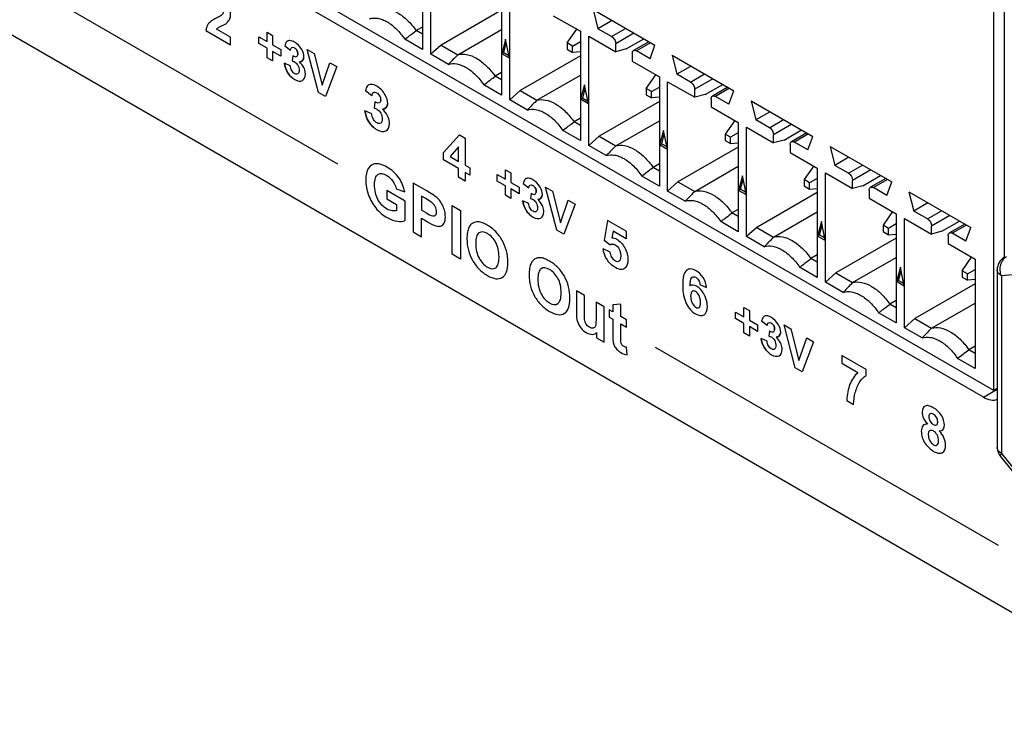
# Model space of a CAD drawing. Header units: inches. Extents: x 0 to 17, y 0 to 11.
# Tile 26 of 44: x 8.613 to 9.274, y 2.428 to 2.896. Entities that reach past the tile are written whole.
import ezdxf

# ---------------------------------------------------------------- set-up
doc = ezdxf.new("R2010")
doc.units = ezdxf.units.IN
doc.header["$LTSCALE"] = 0.935
doc.header["$MEASUREMENT"] = 0
doc.layers.get('0').update_dxf_attribs({"linetype": 'CONTINUOUS'})
doc.layers.add('03___PRT_ALL_CURVES', color=7, linetype='CONTINUOUS')

msp = doc.modelspace()

# ---------------------------------------------------------------- linework, layer by layer
at = {"color": 7, "linetype": 'Continuous'}
for p, q in [((9.26707, 2.64739), (8.61133, 3.02598)), ((9.26012, 2.64279), (8.61843, 3.01326)), ((9.26707, 2.64739), (9.26707, 3.01064)), ((9.27404, 2.9996), (9.27404, 2.73691)), ((8.88338, 2.94982), (8.88338, 2.8764)), ((8.88895, 2.87319), (8.88895, 2.94661)), ((8.53143, 2.93008), (9.40138, 2.42783)), ((8.93642, 2.9192), (8.93642, 2.84578)), ((8.94198, 2.84257), (8.94198, 2.91599)), ((8.99801, 2.90319), (9.00128, 2.89037)), ((8.99801, 2.90319), (9.03949, 2.87924)), ((8.93642, 2.90275), (8.89591, 2.87936)), ((8.97128, 2.89907), (8.98945, 2.88859)), ((8.88338, 2.89149), (8.87914, 2.88904)), ((8.90712, 2.87289), (8.93642, 2.88981)), ((8.98058, 2.88082), (8.98703, 2.88998)), ((9.01075, 2.89584), (9.00128, 2.89037)), ((9.0104, 2.88511), (9.00128, 2.89037)), ((9.0104, 2.88511), (9.01986, 2.89057)), ((8.88338, 2.8764), (8.87154, 2.88324)), ((8.87751, 2.88779), (8.87914, 2.88904)), ((8.88338, 2.88659), (8.87914, 2.88904)), ((8.9392, 2.8833), (8.93659, 2.87355)), ((8.94181, 2.87054), (8.9392, 2.8833)), ((8.98945, 2.88859), (8.98945, 2.81517)), ((8.99502, 2.81195), (8.99502, 2.88537)), ((8.99502, 2.88537), (9.01318, 2.87488)), ((9.02543, 2.88736), (9.01318, 2.88028)), ((9.02014, 2.87675), (9.03197, 2.88358)), ((8.89591, 2.87936), (8.88895, 2.87319)), ((8.89591, 2.87936), (8.90712, 2.87289)), ((8.93798, 2.87436), (8.93971, 2.88081)), ((8.98058, 2.88082), (8.98058, 2.87657)), ((8.98426, 2.87869), (8.98058, 2.88082)), ((8.98058, 2.87657), (8.98426, 2.87445)), ((8.98426, 2.87869), (8.98945, 2.88169)), ((8.98426, 2.87445), (8.98426, 2.87869)), ((9.01318, 2.87488), (9.01318, 2.88028)), ((9.02014, 2.87675), (9.01318, 2.87488)), ((9.03541, 2.88159), (9.02513, 2.87566)), ((9.03657, 2.88093), (9.0271, 2.87546)), ((9.03622, 2.8702), (9.03949, 2.87924)), ((8.90079, 2.86635), (8.88895, 2.87319)), ((8.90712, 2.87289), (8.90575, 2.87148)), ((8.93659, 2.87355), (8.93798, 2.87436)), ((8.94181, 2.87054), (8.93659, 2.87355)), ((8.93798, 2.87436), (8.94144, 2.87236)), ((8.98945, 2.87213), (8.94894, 2.84874)), ((8.98945, 2.87491), (8.98426, 2.87445)), ((9.02432, 2.87386), (9.02432, 2.86845)), ((9.03622, 2.8702), (9.0271, 2.87546)), ((9.05104, 2.87257), (9.05431, 2.85975)), ((9.05104, 2.87257), (9.09252, 2.84862)), ((9.02432, 2.86845), (9.04248, 2.85797)), ((9.06378, 2.86522), (9.05431, 2.85975)), ((8.93054, 2.85718), (8.93217, 2.85843)), ((8.93642, 2.86088), (8.93217, 2.85843)), ((8.93642, 2.85597), (8.93217, 2.85843)), ((8.96015, 2.84227), (8.98945, 2.85919)), ((9.03362, 2.8502), (9.04006, 2.85937)), ((9.04248, 2.85797), (9.04248, 2.78455)), ((9.06343, 2.85449), (9.05431, 2.85975)), ((9.06343, 2.85449), (9.0729, 2.85995)), ((9.07846, 2.85674), (9.06622, 2.84967)), ((8.93642, 2.84578), (8.92457, 2.85262)), ((8.99223, 2.85268), (8.98962, 2.84294)), ((8.99101, 2.84374), (8.99274, 2.85019)), ((8.99484, 2.83992), (8.99223, 2.85268)), ((9.03362, 2.8502), (9.03362, 2.84595)), ((9.03729, 2.84808), (9.03362, 2.8502)), ((9.03729, 2.84808), (9.04248, 2.85107)), ((9.04805, 2.78133), (9.04805, 2.85475)), ((9.04805, 2.85475), (9.06622, 2.84427)), ((9.07317, 2.84613), (9.08501, 2.85296)), ((9.08845, 2.85098), (9.07817, 2.84504)), ((9.0896, 2.85031), (9.08013, 2.84484)), ((8.94894, 2.84874), (8.94198, 2.84257)), ((8.94894, 2.84874), (8.96015, 2.84227)), ((8.98962, 2.84294), (8.99101, 2.84374)), ((8.99101, 2.84374), (8.99447, 2.84174)), ((9.03362, 2.84595), (9.03729, 2.84383)), ((9.03729, 2.84383), (9.03729, 2.84808)), ((9.04248, 2.84429), (9.03729, 2.84383)), ((9.06622, 2.84427), (9.06622, 2.84967)), ((9.07317, 2.84613), (9.06622, 2.84427)), ((9.08925, 2.83958), (9.08013, 2.84484)), ((9.08925, 2.83958), (9.09252, 2.84862)), ((8.95383, 2.83573), (8.94198, 2.84257)), ((8.96015, 2.84227), (8.95879, 2.84087)), ((8.99484, 2.83992), (8.98962, 2.84294)), ((9.04248, 2.84151), (9.00198, 2.81812)), ((9.07735, 2.84324), (9.07735, 2.83784)), ((9.07735, 2.83784), (9.09552, 2.82735)), ((9.10408, 2.84195), (9.10735, 2.82913)), ((9.10408, 2.84195), (9.14556, 2.818)), ((9.11681, 2.8346), (9.10735, 2.82913)), ((8.98357, 2.82656), (8.9852, 2.82781)), ((8.98945, 2.83026), (8.9852, 2.82781)), ((8.98945, 2.82536), (8.9852, 2.82781)), ((9.01318, 2.81165), (9.04248, 2.82857)), ((9.09309, 2.82875), (9.08665, 2.81958)), ((9.09552, 2.82735), (9.09552, 2.75393)), ((9.10108, 2.75071), (9.10108, 2.82413)), ((9.10108, 2.82413), (9.11925, 2.81365)), ((9.11646, 2.82387), (9.10735, 2.82913)), ((9.11646, 2.82387), (9.12593, 2.82933)), ((9.1315, 2.82612), (9.11925, 2.81905)), ((8.98945, 2.81517), (8.97761, 2.822)), ((9.00198, 2.81812), (8.99502, 2.81195)), ((9.00198, 2.81812), (9.01318, 2.81165)), ((9.04527, 2.82206), (9.04266, 2.81232)), ((9.04405, 2.81312), (9.04578, 2.81957)), ((9.04788, 2.8093), (9.04527, 2.82206)), ((9.08665, 2.81958), (9.08665, 2.81533)), ((9.09032, 2.81746), (9.08665, 2.81958)), ((9.09552, 2.82045), (9.09032, 2.81746)), ((9.09032, 2.81321), (9.09032, 2.81746)), ((9.11925, 2.81365), (9.11925, 2.81905)), ((9.12621, 2.81551), (9.13804, 2.82234)), ((9.14148, 2.82036), (9.1312, 2.81442)), ((9.14263, 2.81969), (9.13317, 2.81423)), ((9.14228, 2.80896), (9.14556, 2.818)), ((9.00686, 2.80511), (8.99502, 2.81195)), ((9.01318, 2.81165), (9.01182, 2.81025)), ((9.04266, 2.81232), (9.04405, 2.81312)), ((9.04788, 2.8093), (9.04266, 2.81232)), ((9.04405, 2.81312), (9.0475, 2.81113)), ((9.09552, 2.81089), (9.05501, 2.7875)), ((9.08665, 2.81533), (9.09032, 2.81321)), ((9.09032, 2.81321), (9.09552, 2.81368)), ((9.12621, 2.81551), (9.11925, 2.81365)), ((9.13038, 2.81262), (9.13038, 2.80722)), ((9.14228, 2.80896), (9.13317, 2.81423)), ((9.15711, 2.81133), (9.16038, 2.79852)), ((9.15711, 2.81133), (9.19859, 2.78739)), ((9.13038, 2.80722), (9.14855, 2.79673)), ((9.16985, 2.80398), (9.16038, 2.79852)), ((9.04248, 2.79964), (9.03824, 2.79719)), ((9.06622, 2.78104), (9.09552, 2.79795)), ((9.14613, 2.79813), (9.13968, 2.78896)), ((9.1695, 2.79325), (9.16038, 2.79852)), ((9.1695, 2.79325), (9.17896, 2.79872)), ((9.04248, 2.78455), (9.03064, 2.79139)), ((9.03661, 2.79594), (9.03824, 2.79719)), ((9.04248, 2.79474), (9.03824, 2.79719)), ((9.0983, 2.79144), (9.09569, 2.7817)), ((9.10091, 2.77868), (9.0983, 2.79144)), ((9.14855, 2.79673), (9.14855, 2.72331)), ((9.15412, 2.7201), (9.15412, 2.79352)), ((9.15412, 2.79352), (9.17228, 2.78303)), ((9.18453, 2.7955), (9.17228, 2.78843)), ((9.17924, 2.78489), (9.19107, 2.79172)), ((9.05501, 2.7875), (9.04805, 2.78133)), ((9.05501, 2.7875), (9.06622, 2.78104)), ((9.09708, 2.7825), (9.09881, 2.78895)), ((9.13968, 2.78896), (9.13968, 2.78472)), ((9.14336, 2.78684), (9.13968, 2.78896)), ((9.13968, 2.78472), (9.14336, 2.78259)), ((9.14855, 2.78984), (9.14336, 2.78684)), ((9.14336, 2.78259), (9.14336, 2.78684)), ((9.17228, 2.78303), (9.17228, 2.78843)), ((9.17924, 2.78489), (9.17228, 2.78303)), ((9.19451, 2.78974), (9.18423, 2.7838)), ((9.19567, 2.78907), (9.1862, 2.78361)), ((9.19532, 2.77834), (9.19859, 2.78739)), ((9.05989, 2.7745), (9.04805, 2.78133)), ((9.06622, 2.78104), (9.06485, 2.77963)), ((9.09569, 2.7817), (9.09708, 2.7825)), ((9.10091, 2.77868), (9.09569, 2.7817)), ((9.09708, 2.7825), (9.10054, 2.78051)), ((9.14855, 2.78027), (9.10804, 2.75689)), ((9.14336, 2.78259), (9.14855, 2.78306)), ((9.18342, 2.782), (9.18342, 2.7766)), ((9.19532, 2.77834), (9.1862, 2.78361)), ((9.21014, 2.78072), (9.21341, 2.7679)), ((9.21014, 2.78072), (9.25162, 2.75677)), ((9.18342, 2.7766), (9.20158, 2.76611)), ((9.22288, 2.77336), (9.21341, 2.7679)), ((9.08964, 2.76532), (9.09127, 2.76657)), ((9.09552, 2.76902), (9.09127, 2.76657)), ((9.09552, 2.76412), (9.09127, 2.76657)), ((9.11925, 2.75042), (9.14855, 2.76733)), ((9.19916, 2.76751), (9.19271, 2.75834)), ((9.20158, 2.76611), (9.20158, 2.69269)), ((9.22253, 2.76263), (9.21341, 2.7679)), ((9.22253, 2.76263), (9.232, 2.7681)), ((9.23756, 2.76488), (9.22531, 2.75781)), ((9.09552, 2.75393), (9.08367, 2.76077)), ((9.15133, 2.76082), (9.14872, 2.75108)), ((9.15011, 2.75188), (9.15184, 2.75833)), ((9.15394, 2.74807), (9.15133, 2.76082)), ((9.19271, 2.75834), (9.19271, 2.7541)), ((9.19639, 2.75622), (9.19271, 2.75834)), ((9.20158, 2.75922), (9.19639, 2.75622)), ((9.20715, 2.68948), (9.20715, 2.7629)), ((9.20715, 2.7629), (9.22531, 2.75241)), ((9.22531, 2.75241), (9.22531, 2.75781)), ((9.23227, 2.75428), (9.24411, 2.76111)), ((9.24755, 2.75912), (9.23727, 2.75318)), ((9.2487, 2.75845), (9.23923, 2.75299)), ((9.10804, 2.75689), (9.10108, 2.75071)), ((9.10804, 2.75689), (9.11925, 2.75042)), ((9.14872, 2.75108), (9.15011, 2.75188)), ((9.15394, 2.74807), (9.14872, 2.75108)), ((9.15011, 2.75188), (9.15357, 2.74989)), ((9.19271, 2.7541), (9.19639, 2.75198)), ((9.19639, 2.75198), (9.19639, 2.75622)), ((9.19639, 2.75198), (9.20158, 2.75244)), ((9.23227, 2.75428), (9.22531, 2.75241)), ((9.23645, 2.75138), (9.23645, 2.74598)), ((9.24835, 2.74773), (9.23923, 2.75299)), ((9.24835, 2.74773), (9.25162, 2.75677)), ((9.11293, 2.74388), (9.10108, 2.75071)), ((9.11925, 2.75042), (9.11789, 2.74901)), ((9.20158, 2.74965), (9.16108, 2.72627)), ((9.23645, 2.74598), (9.25461, 2.73549)), ((9.14855, 2.7384), (9.1443, 2.73595)), ((9.14267, 2.7347), (9.1443, 2.73595)), ((9.14855, 2.7335), (9.1443, 2.73595)), ((9.17228, 2.7198), (9.20158, 2.73672)), ((9.24575, 2.72772), (9.25219, 2.73689)), ((9.25461, 2.73549), (9.25461, 2.66207)), ((9.36173, 2.73236), (9.27225, 2.72436)), ((9.14855, 2.72331), (9.13671, 2.73015)), ((9.16108, 2.72627), (9.15412, 2.7201)), ((9.16108, 2.72627), (9.17228, 2.7198)), ((9.20437, 2.73021), (9.20175, 2.72046)), ((9.20315, 2.72127), (9.20487, 2.72772)), ((9.20698, 2.71745), (9.20437, 2.73021)), ((9.24575, 2.72772), (9.24575, 2.72348)), ((9.24942, 2.7256), (9.24575, 2.72772)), ((9.24942, 2.7256), (9.25461, 2.7286)), ((9.24942, 2.72136), (9.24942, 2.7256)), ((9.26937, 2.72838), (9.26937, 2.60908)), ((9.16596, 2.71326), (9.15412, 2.7201)), ((9.17228, 2.7198), (9.17092, 2.71839)), ((9.20175, 2.72046), (9.20315, 2.72127)), ((9.20698, 2.71745), (9.20175, 2.72046)), ((9.20315, 2.72127), (9.2066, 2.71927)), ((9.25461, 2.71904), (9.21411, 2.69565)), ((9.24575, 2.72348), (9.24942, 2.72136)), ((9.25461, 2.72182), (9.24942, 2.72136)), ((9.27225, 2.72436), (9.27225, 2.60506)), ((9.1957, 2.70408), (9.19734, 2.70533)), ((9.20158, 2.70778), (9.19734, 2.70533)), ((9.20158, 2.70288), (9.19734, 2.70533)), ((9.22531, 2.68918), (9.25461, 2.7061)), ((9.20158, 2.69269), (9.18974, 2.69953)), ((9.21411, 2.69565), (9.20715, 2.68948)), ((9.21411, 2.69565), (9.22531, 2.68918)), ((9.21899, 2.68264), (9.20715, 2.68948)), ((9.22531, 2.68918), (9.22395, 2.68778)), ((9.25461, 2.67717), (9.25037, 2.67472)), ((9.25461, 2.67226), (9.25037, 2.67472)), ((9.25461, 2.66207), (9.24277, 2.66891)), ((9.26012, 2.64279), (9.26937, 2.64813)), ((9.26937, 2.64872), (9.26707, 2.64739)), ((9.27154, 2.60291), (9.36307, 2.48905)), ((9.27225, 2.60506), (9.36173, 2.49375))]:
    msp.add_line(p, q, dxfattribs=at)
for centre, radius, start, end in [((7.34717, 4.88676), 2.5175, 307.26547, 307.43628), ((10.46142, 1.36402), 2.16623, 135.90142, 136.09023), ((7.40021, 4.85614), 2.5175, 307.26547, 307.43628), ((10.51445, 1.3334), 2.16623, 135.90142, 136.09023), ((7.45324, 4.82552), 2.5175, 307.26547, 307.43628), ((10.56748, 1.30278), 2.16623, 135.90142, 136.09023), ((7.50627, 4.79491), 2.5175, 307.26547, 307.43628), ((10.62052, 1.27216), 2.16623, 135.90142, 136.09023), ((7.55931, 4.76429), 2.5175, 307.26547, 307.43628), ((10.67355, 1.24154), 2.16623, 135.90142, 136.09023), ((7.61234, 4.73367), 2.5175, 307.26547, 307.43628), ((9.27921, 2.72838), 0.00984, 119.99976, 179.98845), ((10.72658, 1.21093), 2.16623, 135.90142, 136.09023), ((7.66537, 4.70305), 2.5175, 307.26547, 307.43628), ((10.77961, 1.18031), 2.16623, 135.90142, 136.09023), ((7.68557, 4.71546), 2.57162, 307.26715, 307.48015), ((9.27921, 2.60908), 0.00984, 179.9784, 218.79079)]:
    msp.add_arc(centre, radius, start, end, dxfattribs=at)
for points, knots in [([(8.85408, 2.90351), (8.85598, 2.90406), (8.86051, 2.90402), (8.86714, 2.90118), (8.87363, 2.89607), (8.8774, 2.89156), (8.87914, 2.88904)], [0, 0, 0, 0, 0.194345, 0.426685, 0.699165, 1, 1, 1, 1]), ([(8.84776, 2.89697), (8.84952, 2.89758), (8.85263, 2.89767), (8.85659, 2.89651), (8.86102, 2.89435), (8.86637, 2.89006), (8.86991, 2.88568), (8.87154, 2.88324)], [0, 0, 0, 0, 0.192171, 0.302747, 0.424367, 0.697743, 1, 1, 1, 1]), ([(9.0104, 2.88511), (9.01122, 2.88463), (9.01253, 2.88312), (9.01318, 2.88124), (9.01318, 2.88028)], [0, 0, 0, 0, 0.499999, 1, 1, 1, 1]), ([(8.90712, 2.87289), (8.90901, 2.87344), (8.91355, 2.8734), (8.92018, 2.87056), (8.92667, 2.86545), (8.93043, 2.86094), (8.93217, 2.85843)], [0, 0, 0, 0, 0.194345, 0.426685, 0.699165, 1, 1, 1, 1]), ([(9.02432, 2.87386), (9.02432, 2.87423), (9.02441, 2.87493), (9.02487, 2.8755), (9.02513, 2.87566)], [0, 0, 0, 0, 0.550791, 1, 1, 1, 1]), ([(9.02513, 2.87566), (9.0254, 2.87581), (9.02613, 2.87592), (9.02678, 2.87565), (9.0271, 2.87546)], [0, 0, 0, 0, 0.44921, 1, 1, 1, 1]), ([(8.90079, 2.86635), (8.90256, 2.86696), (8.90566, 2.86705), (8.90962, 2.86589), (8.91406, 2.86373), (8.9194, 2.85944), (8.92295, 2.85507), (8.92457, 2.85262)], [0, 0, 0, 0, 0.192171, 0.302747, 0.424367, 0.697743, 1, 1, 1, 1]), ([(9.06343, 2.85449), (9.06426, 2.85401), (9.06556, 2.8525), (9.06622, 2.85062), (9.06622, 2.84967)], [0, 0, 0, 0, 0.499999, 1, 1, 1, 1]), ([(9.07735, 2.84324), (9.07735, 2.84361), (9.07744, 2.84431), (9.0779, 2.84489), (9.07817, 2.84504)], [0, 0, 0, 0, 0.550791, 1, 1, 1, 1]), ([(9.07817, 2.84504), (9.07843, 2.84519), (9.07916, 2.8453), (9.07981, 2.84503), (9.08013, 2.84484)], [0, 0, 0, 0, 0.44921, 1, 1, 1, 1]), ([(8.96015, 2.84227), (8.96205, 2.84282), (8.96658, 2.84279), (8.97321, 2.83994), (8.9797, 2.83483), (8.98346, 2.83032), (8.9852, 2.82781)], [0, 0, 0, 0, 0.194345, 0.426685, 0.699165, 1, 1, 1, 1]), ([(8.95383, 2.83573), (8.95559, 2.83635), (8.95869, 2.83643), (8.96265, 2.83527), (8.96709, 2.83311), (8.97243, 2.82882), (8.97598, 2.82445), (8.97761, 2.822)], [0, 0, 0, 0, 0.192171, 0.302747, 0.424367, 0.697743, 1, 1, 1, 1]), ([(9.11646, 2.82387), (9.11729, 2.82339), (9.1186, 2.82189), (9.11925, 2.82), (9.11925, 2.81905)], [0, 0, 0, 0, 0.499999, 1, 1, 1, 1]), ([(9.01318, 2.81165), (9.01508, 2.8122), (9.01961, 2.81217), (9.02624, 2.80932), (9.03273, 2.80421), (9.0365, 2.7997), (9.03824, 2.79719)], [0, 0, 0, 0, 0.194345, 0.426685, 0.699165, 1, 1, 1, 1]), ([(9.13038, 2.81262), (9.13038, 2.813), (9.13048, 2.81369), (9.13093, 2.81427), (9.1312, 2.81442)], [0, 0, 0, 0, 0.550791, 1, 1, 1, 1]), ([(9.1312, 2.81442), (9.13146, 2.81457), (9.13219, 2.81468), (9.13284, 2.81441), (9.13317, 2.81423)], [0, 0, 0, 0, 0.44921, 1, 1, 1, 1]), ([(9.00686, 2.80511), (9.00862, 2.80573), (9.01172, 2.80581), (9.01569, 2.80466), (9.02012, 2.80249), (9.02547, 2.79821), (9.02901, 2.79383), (9.03064, 2.79139)], [0, 0, 0, 0, 0.192171, 0.302747, 0.424367, 0.697743, 1, 1, 1, 1]), ([(9.1695, 2.79325), (9.17032, 2.79277), (9.17163, 2.79127), (9.17228, 2.78938), (9.17228, 2.78843)], [0, 0, 0, 0, 0.499999, 1, 1, 1, 1]), ([(9.18423, 2.7838), (9.1845, 2.78396), (9.18522, 2.78407), (9.18588, 2.7838), (9.1862, 2.78361)], [0, 0, 0, 0, 0.44921, 1, 1, 1, 1]), ([(9.06622, 2.78104), (9.06811, 2.78158), (9.07264, 2.78155), (9.07928, 2.7787), (9.08577, 2.77359), (9.08953, 2.76908), (9.09127, 2.76657)], [0, 0, 0, 0, 0.194345, 0.426685, 0.699165, 1, 1, 1, 1]), ([(9.18342, 2.782), (9.18342, 2.78238), (9.18351, 2.78308), (9.18397, 2.78365), (9.18423, 2.7838)], [0, 0, 0, 0, 0.550791, 1, 1, 1, 1]), ([(9.05989, 2.7745), (9.06166, 2.77511), (9.06476, 2.77519), (9.06872, 2.77404), (9.07316, 2.77187), (9.0785, 2.76759), (9.08205, 2.76321), (9.08367, 2.76077)], [0, 0, 0, 0, 0.192171, 0.302747, 0.424367, 0.697743, 1, 1, 1, 1]), ([(9.22253, 2.76263), (9.22336, 2.76216), (9.22466, 2.76065), (9.22531, 2.75877), (9.22531, 2.75781)], [0, 0, 0, 0, 0.499999, 1, 1, 1, 1]), ([(9.11925, 2.75042), (9.12115, 2.75097), (9.12568, 2.75093), (9.13231, 2.74809), (9.1388, 2.74297), (9.14256, 2.73847), (9.1443, 2.73595)], [0, 0, 0, 0, 0.194345, 0.426685, 0.699165, 1, 1, 1, 1]), ([(9.23645, 2.75138), (9.23645, 2.75176), (9.23654, 2.75246), (9.237, 2.75303), (9.23727, 2.75318)], [0, 0, 0, 0, 0.550791, 1, 1, 1, 1]), ([(9.23727, 2.75318), (9.23753, 2.75334), (9.23826, 2.75345), (9.23891, 2.75318), (9.23923, 2.75299)], [0, 0, 0, 0, 0.44921, 1, 1, 1, 1]), ([(9.11293, 2.74388), (9.11469, 2.74449), (9.11779, 2.74458), (9.12175, 2.74342), (9.12619, 2.74125), (9.13153, 2.73697), (9.13508, 2.73259), (9.13671, 2.73015)], [0, 0, 0, 0, 0.192171, 0.302747, 0.424367, 0.697743, 1, 1, 1, 1]), ([(9.27225, 2.72436), (9.27179, 2.72555), (9.27125, 2.72809), (9.27162, 2.73186), (9.27308, 2.73517), (9.27479, 2.73681), (9.27573, 2.73735)], [0, 0, 0, 0, 0.26424, 0.526794, 0.774102, 1, 1, 1, 1]), ([(9.27225, 2.72436), (9.27144, 2.72483), (9.27034, 2.7257), (9.26951, 2.72723), (9.26937, 2.72801), (9.26937, 2.72838)], [0, 0, 0, 0, 0.547743, 0.781592, 1, 1, 1, 1]), ([(9.17228, 2.7198), (9.17418, 2.72035), (9.17871, 2.72031), (9.18534, 2.71747), (9.19183, 2.71236), (9.19559, 2.70785), (9.19734, 2.70533)], [0, 0, 0, 0, 0.194345, 0.426685, 0.699165, 1, 1, 1, 1]), ([(9.16596, 2.71326), (9.16772, 2.71387), (9.17082, 2.71396), (9.17479, 2.7128), (9.17922, 2.71064), (9.18457, 2.70635), (9.18811, 2.70197), (9.18974, 2.69953)], [0, 0, 0, 0, 0.192171, 0.302747, 0.424367, 0.697743, 1, 1, 1, 1]), ([(9.22531, 2.68918), (9.22721, 2.68973), (9.23174, 2.68969), (9.23838, 2.68685), (9.24487, 2.68174), (9.24863, 2.67723), (9.25037, 2.67472)], [0, 0, 0, 0, 0.194345, 0.426685, 0.699165, 1, 1, 1, 1]), ([(9.21899, 2.68264), (9.22076, 2.68325), (9.22386, 2.68334), (9.22782, 2.68218), (9.23226, 2.68002), (9.2376, 2.67573), (9.24114, 2.67136), (9.24277, 2.66891)], [0, 0, 0, 0, 0.192171, 0.302747, 0.424367, 0.697743, 1, 1, 1, 1]), ([(9.26012, 2.64279), (9.26164, 2.64191), (9.26468, 2.64063), (9.26808, 2.64092), (9.26939, 2.64152)], [0, 0, 0, 0, 0.548812, 1, 1, 1, 1]), ([(9.27225, 2.60506), (9.27144, 2.60553), (9.27034, 2.6064), (9.26951, 2.60792), (9.26937, 2.60871), (9.26937, 2.60908)], [0, 0, 0, 0, 0.547743, 0.781592, 1, 1, 1, 1]), ([(9.27225, 2.60506), (9.27209, 2.60483), (9.27181, 2.60439), (9.27147, 2.60372), (9.27137, 2.60312), (9.27154, 2.60291)], [0, 0, 0, 0, 0.36755, 0.654286, 1, 1, 1, 1])]:
    msp.add_open_spline(points, degree=3, knots=knots, dxfattribs=at)
at = {"layer": '03___PRT_ALL_CURVES', "color": 7, "linetype": 'Continuous'}
for p, q in [((8.59623, 2.93244), (8.8263, 2.79961)), ((8.75456, 2.88456), (8.74514, 2.89)), ((8.73792, 2.88907), (8.75456, 2.87947)), ((8.75456, 2.87947), (8.75456, 2.88456)), ((8.77346, 2.88047), (8.77346, 2.88487)), ((8.77346, 2.88487), (8.77902, 2.88166)), ((8.77902, 2.88166), (8.77902, 2.88802)), ((8.77902, 2.88802), (8.78272, 2.88589)), ((8.78272, 2.88589), (8.78272, 2.87952)), ((8.77902, 2.87726), (8.77346, 2.88047)), ((8.77902, 2.87089), (8.77902, 2.87726)), ((8.78272, 2.87952), (8.7883, 2.8763)), ((8.79471, 2.87577), (8.79096, 2.87867)), ((8.78272, 2.86875), (8.77902, 2.87089)), ((8.78272, 2.87512), (8.78272, 2.86875)), ((8.7883, 2.8719), (8.78272, 2.87512)), ((8.7883, 2.8763), (8.7883, 2.8719)), ((8.79633, 2.87225), (8.79589, 2.86867)), ((8.8136, 2.8474), (8.80602, 2.87628)), ((8.80602, 2.87628), (8.81066, 2.8736)), ((8.81066, 2.8736), (8.81604, 2.85236)), ((8.7946, 2.86542), (8.79066, 2.86715)), ((8.81604, 2.85236), (8.82123, 2.8675)), ((8.82578, 2.86487), (8.81818, 2.84475)), ((8.82123, 2.8675), (8.82578, 2.86487)), ((8.81818, 2.84475), (8.8136, 2.8474)), ((8.84948, 2.84529), (8.84511, 2.84867)), ((8.85138, 2.84118), (8.85085, 2.83701)), ((8.84935, 2.83322), (8.84476, 2.83523)), ((8.89745, 2.8071), (8.90819, 2.81906)), ((8.90819, 2.81906), (8.91218, 2.81675)), ((8.90758, 2.81104), (8.90189, 2.80455)), ((8.90758, 2.80126), (8.90758, 2.81104)), ((8.91218, 2.81675), (8.91218, 2.79861)), ((8.89745, 2.8023), (8.89745, 2.8071)), ((8.90189, 2.80455), (8.90758, 2.80126)), ((8.90758, 2.79645), (8.89745, 2.8023)), ((8.91218, 2.79861), (8.91525, 2.79684)), ((8.90758, 2.7907), (8.90758, 2.79645)), ((8.91218, 2.78805), (8.90758, 2.7907)), ((8.91218, 2.7938), (8.91218, 2.78805)), ((8.91525, 2.79202), (8.91218, 2.7938)), ((8.91525, 2.79684), (8.91525, 2.79202)), ((8.93355, 2.78804), (8.93355, 2.79244)), ((8.93355, 2.79244), (8.93911, 2.78923)), ((8.93911, 2.78923), (8.93911, 2.7956)), ((8.93911, 2.7956), (8.94282, 2.79346)), ((8.94282, 2.79346), (8.94282, 2.78709)), ((8.87707, 2.78663), (8.87707, 2.75395)), ((8.88624, 2.78134), (8.87707, 2.78663)), ((8.93911, 2.78483), (8.93355, 2.78804)), ((8.93911, 2.77846), (8.93911, 2.78483)), ((8.94282, 2.78709), (8.94839, 2.78387)), ((8.9548, 2.78334), (8.95106, 2.78624)), ((8.85949, 2.78163), (8.85949, 2.77612)), ((8.8718, 2.77452), (8.85949, 2.78163)), ((8.86577, 2.78288), (8.87144, 2.78083)), ((8.88279, 2.7778), (8.88279, 2.76853)), ((8.88555, 2.77621), (8.88279, 2.7778)), ((8.94282, 2.77632), (8.93911, 2.77846)), ((8.94282, 2.78269), (8.94282, 2.77632)), ((8.94839, 2.77947), (8.94282, 2.78269)), ((8.94839, 2.78387), (8.94839, 2.77947)), ((8.95642, 2.77982), (8.95598, 2.77625)), ((8.9737, 2.75497), (8.96611, 2.78385)), ((8.96611, 2.78385), (8.97076, 2.78117)), ((8.97076, 2.78117), (8.97613, 2.75993)), ((8.85949, 2.77612), (8.86603, 2.77234)), ((8.86603, 2.77234), (8.86603, 2.7682)), ((8.8718, 2.7615), (8.8718, 2.77452)), ((8.90327, 2.73883), (8.90327, 2.77151)), ((8.90327, 2.77151), (8.90898, 2.76821)), ((8.95469, 2.773), (8.95075, 2.77472)), ((8.97613, 2.75993), (8.98133, 2.77507)), ((8.98587, 2.77244), (8.97827, 2.75233)), ((8.98133, 2.77507), (8.98587, 2.77244)), ((8.88592, 2.76673), (8.88279, 2.76853)), ((8.90898, 2.76821), (8.90898, 2.73553)), ((8.88279, 2.75066), (8.88279, 2.76298)), ((8.88279, 2.76298), (8.88651, 2.76083)), ((9.00776, 2.76155), (9.00533, 2.74807)), ((9.02031, 2.7543), (9.00776, 2.76155)), ((8.87707, 2.75395), (8.88279, 2.75066)), ((8.97827, 2.75233), (8.9737, 2.75497)), ((9.01136, 2.75434), (9.01062, 2.74991)), ((9.02031, 2.74917), (9.01136, 2.75434)), ((9.02031, 2.7543), (9.02031, 2.74917)), ((9.00918, 2.7452), (9.00533, 2.74807)), ((8.90898, 2.73553), (8.90327, 2.73883)), ((9.00948, 2.74027), (9.00475, 2.74243)), ((9.06967, 2.7186), (9.07426, 2.71654)), ((8.98675, 2.7143), (8.98675, 2.69933)), ((8.99218, 2.71117), (8.98675, 2.7143)), ((8.99218, 2.70029), (8.99218, 2.71117)), ((8.99997, 2.70667), (8.99997, 2.69669)), ((9.0054, 2.70354), (8.99997, 2.70667)), ((9.01671, 2.70537), (9.01126, 2.70486)), ((9.01126, 2.70486), (9.01126, 2.70015)), ((9.01671, 2.69701), (9.01671, 2.70537)), ((9.0054, 2.67987), (9.0054, 2.70354)), ((9.00878, 2.70159), (9.00878, 2.69659)), ((9.01126, 2.70015), (9.00878, 2.70159)), ((9.09366, 2.69561), (9.09366, 2.7)), ((9.09366, 2.7), (9.09922, 2.69679)), ((9.09922, 2.69679), (9.09922, 2.70316)), ((9.09922, 2.70316), (9.10292, 2.70102)), ((9.10292, 2.70102), (9.10292, 2.69465)), ((9.00878, 2.69659), (9.01126, 2.69516)), ((9.01126, 2.69516), (9.01126, 2.68484)), ((9.02041, 2.69487), (9.01671, 2.69701)), ((9.01671, 2.68248), (9.01671, 2.69202)), ((9.01671, 2.69202), (9.02041, 2.68988)), ((9.02041, 2.68988), (9.02041, 2.69487)), ((9.09922, 2.6924), (9.09366, 2.69561)), ((9.09922, 2.68603), (9.09922, 2.6924)), ((9.10292, 2.69465), (9.1085, 2.69143)), ((9.1085, 2.69143), (9.1085, 2.68704)), ((9.11491, 2.69091), (9.11116, 2.69381)), ((9.1338, 2.66253), (9.12621, 2.69142)), ((9.12621, 2.69142), (9.13086, 2.68873)), ((9.00036, 2.68632), (9.00036, 2.68278)), ((9.10292, 2.68389), (9.09922, 2.68603)), ((9.10292, 2.69026), (9.10292, 2.68389)), ((9.1085, 2.68704), (9.10292, 2.69026)), ((9.11653, 2.68738), (9.11608, 2.68381)), ((9.13086, 2.68873), (9.13623, 2.6675)), ((9.00036, 2.68278), (9.0054, 2.67987)), ((9.11479, 2.68056), (9.11085, 2.68228)), ((9.13623, 2.6675), (9.14143, 2.68263)), ((9.14598, 2.68001), (9.13838, 2.65989)), ((9.14143, 2.68263), (9.14598, 2.68001)), ((9.02086, 2.67134), (9.02039, 2.67647)), ((9.03977, 2.67636), (9.26997, 2.54346)), ((9.16507, 2.67075), (9.16507, 2.66566)), ((9.1813, 2.66138), (9.16507, 2.67075)), ((9.16507, 2.66566), (9.17586, 2.65942)), ((9.13838, 2.65989), (9.1338, 2.66253)), ((9.1813, 2.6574), (9.1813, 2.66138)), ((9.1684, 2.64062), (9.17297, 2.63798)), ((9.2231, 2.61832), (9.22309, 2.61775)), ((9.2231, 2.61832), (9.22309, 2.61775)), ((9.2231, 2.61832), (9.22309, 2.61775))]:
    msp.add_line(p, q, dxfattribs=at)
msp.add_arc((9.22336, 2.61355), 0.00663, 355.41013, 359.75536, dxfattribs=at)
for points, knots in [([(8.74514, 2.89), (8.74527, 2.89018), (8.74558, 2.89053), (8.74623, 2.89108), (8.74738, 2.8917), (8.74899, 2.89249), (8.75068, 2.89333), (8.75213, 2.89431), (8.75318, 2.89545), (8.75424, 2.89722), (8.75497, 2.90078), (8.75337, 2.90631), (8.7499, 2.91058), (8.74591, 2.91345), (8.74249, 2.91458), (8.74097, 2.91389), (8.7409, 2.91385)], [0, 0, 0, 0, 0.022511, 0.047332, 0.088856, 0.161169, 0.237073, 0.289032, 0.345942, 0.39596, 0.489314, 0.643506, 0.726936, 0.822423, 0.99056, 1, 1, 1, 1]), ([(8.74979, 2.90225), (8.74975, 2.90181), (8.74957, 2.90085), (8.74881, 2.8996), (8.74712, 2.89854), (8.74462, 2.89724), (8.74183, 2.89576), (8.73957, 2.89392), (8.73839, 2.89167), (8.73802, 2.88997), (8.73792, 2.88907)], [0, 0, 0, 0, 0.054399, 0.130606, 0.225655, 0.393523, 0.612396, 0.765662, 0.883791, 1, 1, 1, 1]), ([(8.79392, 2.88235), (8.79322, 2.88229), (8.79173, 2.88167), (8.79118, 2.87979), (8.79096, 2.87867)], [0, 0, 0, 0, 0.418817, 1, 1, 1, 1]), ([(8.80075, 2.86799), (8.80233, 2.86807), (8.80473, 2.87021), (8.8024, 2.87721), (8.79814, 2.88134), (8.79517, 2.88239), (8.79406, 2.88236), (8.79392, 2.88235)], [0, 0, 0, 0, 0.298375, 0.510094, 0.795383, 0.973781, 1, 1, 1, 1]), ([(8.79471, 2.87577), (8.7948, 2.8766), (8.79528, 2.87804), (8.79734, 2.87781), (8.7993, 2.8759), (8.79976, 2.87402), (8.79971, 2.87318), (8.7997, 2.87306)], [0, 0, 0, 0, 0.280649, 0.515201, 0.736552, 0.959836, 1, 1, 1, 1]), ([(8.79633, 2.87225), (8.7972, 2.87172), (8.79902, 2.87102), (8.79998, 2.87314), (8.79932, 2.87585), (8.79809, 2.87708), (8.79749, 2.87744)], [0, 0, 0, 0, 0.313905, 0.57631, 0.795128, 1, 1, 1, 1]), ([(8.79066, 2.86715), (8.79084, 2.86518), (8.79245, 2.8604), (8.79778, 2.85542), (8.80316, 2.85454), (8.80488, 2.85803), (8.80474, 2.86045), (8.80471, 2.86076)], [0, 0, 0, 0, 0.228205, 0.465842, 0.721673, 0.965131, 1, 1, 1, 1]), ([(8.79562, 2.85763), (8.7946, 2.85852), (8.79213, 2.86135), (8.79084, 2.86518), (8.79066, 2.86715)], [0, 0, 0, 0, 0.388891, 1, 1, 1, 1]), ([(8.79826, 2.85983), (8.79805, 2.85989), (8.79709, 2.86029), (8.79526, 2.8622), (8.7947, 2.8644), (8.7946, 2.86542)], [0, 0, 0, 0, 0.121544, 0.526468, 1, 1, 1, 1]), ([(8.79589, 2.86867), (8.79649, 2.86852), (8.79784, 2.86817), (8.80015, 2.86571), (8.80084, 2.86226), (8.80019, 2.85982), (8.79882, 2.85967), (8.79826, 2.85983)], [0, 0, 0, 0, 0.171086, 0.37012, 0.602419, 0.848236, 1, 1, 1, 1]), ([(8.80471, 2.86076), (8.80459, 2.8619), (8.80381, 2.86466), (8.80186, 2.86708), (8.80075, 2.86799)], [0, 0, 0, 0, 0.444615, 1, 1, 1, 1]), ([(8.84856, 2.85297), (8.84775, 2.8529), (8.84602, 2.85216), (8.84536, 2.84998), (8.84511, 2.84867)], [0, 0, 0, 0, 0.419003, 1, 1, 1, 1]), ([(8.85652, 2.83621), (8.85837, 2.83631), (8.86117, 2.83879), (8.85845, 2.84696), (8.85349, 2.85177), (8.85001, 2.85302), (8.84872, 2.85298), (8.84856, 2.85297)], [0, 0, 0, 0, 0.298447, 0.510162, 0.795431, 0.973765, 1, 1, 1, 1]), ([(8.84948, 2.84529), (8.84959, 2.84626), (8.85015, 2.84794), (8.85255, 2.84767), (8.85484, 2.84544), (8.85538, 2.84326), (8.85532, 2.84227), (8.8553, 2.84213)], [0, 0, 0, 0, 0.280709, 0.515446, 0.736659, 0.959706, 1, 1, 1, 1]), ([(8.85085, 2.83701), (8.85156, 2.83683), (8.85313, 2.83643), (8.85583, 2.83355), (8.85662, 2.82953), (8.85587, 2.82669), (8.85429, 2.82651), (8.85363, 2.82669)], [0, 0, 0, 0, 0.17113, 0.370533, 0.60278, 0.848153, 1, 1, 1, 1]), ([(8.8553, 2.84213), (8.85521, 2.84131), (8.85438, 2.8398), (8.85239, 2.84056), (8.85138, 2.84118)], [0, 0, 0, 0, 0.416141, 1, 1, 1, 1]), ([(8.84476, 2.83523), (8.84497, 2.83294), (8.84685, 2.82736), (8.85307, 2.82154), (8.85934, 2.82052), (8.86134, 2.82459), (8.86119, 2.82742), (8.86115, 2.82778)], [0, 0, 0, 0, 0.228388, 0.465745, 0.721807, 0.965118, 1, 1, 1, 1]), ([(8.85055, 2.82413), (8.84935, 2.82517), (8.84648, 2.82846), (8.84497, 2.83294), (8.84476, 2.83523)], [0, 0, 0, 0, 0.38842, 1, 1, 1, 1]), ([(8.85363, 2.82669), (8.85338, 2.82676), (8.85226, 2.82723), (8.85012, 2.82946), (8.84947, 2.83203), (8.84935, 2.83322)], [0, 0, 0, 0, 0.121507, 0.526629, 1, 1, 1, 1]), ([(8.86115, 2.82778), (8.861, 2.82911), (8.8601, 2.83232), (8.85782, 2.83515), (8.85652, 2.83621)], [0, 0, 0, 0, 0.444532, 1, 1, 1, 1]), ([(8.87144, 2.78083), (8.87093, 2.78384), (8.86882, 2.78917), (8.86387, 2.79452), (8.85972, 2.79734), (8.85581, 2.79926), (8.85117, 2.80014), (8.84638, 2.79742), (8.84507, 2.79041), (8.84548, 2.78539), (8.84579, 2.78364)], [0, 0, 0, 0, 0.169006, 0.260777, 0.37176, 0.459418, 0.535392, 0.712904, 0.902417, 1, 1, 1, 1]), ([(8.86603, 2.7682), (8.8651, 2.7679), (8.86295, 2.76782), (8.85848, 2.7692), (8.85362, 2.77422), (8.85147, 2.78064), (8.8511, 2.78554), (8.85146, 2.78998), (8.85289, 2.7923), (8.85411, 2.79282), (8.85449, 2.79292)], [0, 0, 0, 0, 0.11593, 0.236056, 0.445384, 0.562294, 0.707903, 0.84335, 0.954177, 1, 1, 1, 1]), ([(8.85449, 2.79292), (8.85497, 2.79304), (8.85651, 2.79312), (8.85967, 2.79187), (8.86373, 2.78848), (8.8654, 2.78457), (8.86577, 2.78288)], [0, 0, 0, 0, 0.130054, 0.383834, 0.703226, 1, 1, 1, 1]), ([(8.95401, 2.78992), (8.95332, 2.78986), (8.95183, 2.78924), (8.95127, 2.78736), (8.95106, 2.78624)], [0, 0, 0, 0, 0.418817, 1, 1, 1, 1]), ([(8.96084, 2.77556), (8.96242, 2.77564), (8.96482, 2.77778), (8.96249, 2.78478), (8.95823, 2.78891), (8.95526, 2.78996), (8.95415, 2.78993), (8.95401, 2.78992)], [0, 0, 0, 0, 0.298377, 0.510097, 0.795512, 0.97378, 1, 1, 1, 1]), ([(8.9548, 2.78334), (8.95489, 2.78417), (8.95538, 2.78561), (8.95743, 2.78538), (8.9594, 2.78347), (8.95986, 2.78159), (8.95981, 2.78075), (8.95979, 2.78063)], [0, 0, 0, 0, 0.280649, 0.515201, 0.736552, 0.959836, 1, 1, 1, 1]), ([(8.95642, 2.77982), (8.9573, 2.77929), (8.95912, 2.77859), (8.96007, 2.78071), (8.95941, 2.78342), (8.95818, 2.78465), (8.95759, 2.78501)], [0, 0, 0, 0, 0.313905, 0.57631, 0.795128, 1, 1, 1, 1]), ([(8.84579, 2.78364), (8.84606, 2.78214), (8.84727, 2.77747), (8.85175, 2.76918), (8.85945, 2.76299), (8.86636, 2.76063), (8.87036, 2.76072), (8.8718, 2.7615)], [0, 0, 0, 0, 0.111813, 0.340288, 0.590087, 0.810508, 1, 1, 1, 1]), ([(8.88651, 2.76083), (8.88849, 2.75969), (8.89163, 2.75773), (8.89567, 2.7574), (8.89827, 2.75938), (8.89892, 2.76344), (8.89854, 2.76764), (8.89727, 2.77133), (8.89538, 2.77452), (8.89305, 2.77709), (8.88994, 2.77915), (8.88768, 2.78051), (8.88624, 2.78134)], [0, 0, 0, 0, 0.169713, 0.262708, 0.367859, 0.495924, 0.584321, 0.662529, 0.73523, 0.805245, 0.876991, 1, 1, 1, 1]), ([(8.88592, 2.76673), (8.88743, 2.76585), (8.88982, 2.76422), (8.89245, 2.76491), (8.89312, 2.76738), (8.89239, 2.77031), (8.89096, 2.77245), (8.88877, 2.7745), (8.88692, 2.77542), (8.88555, 2.77621)], [0, 0, 0, 0, 0.244443, 0.366305, 0.489833, 0.635546, 0.706125, 0.778318, 1, 1, 1, 1]), ([(8.95075, 2.77472), (8.95093, 2.77275), (8.95254, 2.76797), (8.95787, 2.76299), (8.96325, 2.76211), (8.96497, 2.7656), (8.96484, 2.76803), (8.9648, 2.76834)], [0, 0, 0, 0, 0.228205, 0.465842, 0.721673, 0.965131, 1, 1, 1, 1]), ([(8.95572, 2.7652), (8.95469, 2.76609), (8.95222, 2.76892), (8.95093, 2.77275), (8.95075, 2.77472)], [0, 0, 0, 0, 0.388891, 1, 1, 1, 1]), ([(8.95849, 2.76737), (8.95823, 2.76743), (8.95723, 2.76782), (8.95536, 2.76977), (8.95479, 2.77198), (8.95469, 2.773)], [0, 0, 0, 0, 0.142565, 0.537578, 1, 1, 1, 1]), ([(8.95598, 2.77625), (8.95659, 2.77609), (8.95793, 2.77574), (8.96025, 2.77328), (8.96093, 2.76983), (8.96029, 2.76744), (8.959, 2.76725), (8.95849, 2.76737)], [0, 0, 0, 0, 0.173108, 0.374495, 0.609468, 0.85812, 1, 1, 1, 1]), ([(8.9648, 2.76834), (8.96468, 2.76947), (8.9639, 2.77223), (8.96195, 2.77465), (8.96084, 2.77556)], [0, 0, 0, 0, 0.444615, 1, 1, 1, 1]), ([(8.94071, 2.7332), (8.94071, 2.73331), (8.94072, 2.73589), (8.9401, 2.74132), (8.93721, 2.7483), (8.93282, 2.75428), (8.92788, 2.75806), (8.9236, 2.7601), (8.92034, 2.7609), (8.91703, 2.76014), (8.91459, 2.75749), (8.91347, 2.75384), (8.91327, 2.75071), (8.91327, 2.74919)], [0, 0, 0, 0, 0.005105, 0.130934, 0.256764, 0.38271, 0.508657, 0.578263, 0.647869, 0.752795, 0.857943, 0.928972, 1, 1, 1, 1]), ([(8.93481, 2.73687), (8.93481, 2.73693), (8.93482, 2.73873), (8.93446, 2.74247), (8.93281, 2.74682), (8.93034, 2.75034), (8.92586, 2.75385), (8.92168, 2.75436), (8.91953, 2.75104), (8.91915, 2.74775), (8.91915, 2.74602)], [0, 0, 0, 0, 0.004931, 0.1292, 0.253468, 0.377644, 0.501819, 0.75068, 0.87534, 1, 1, 1, 1]), ([(8.91327, 2.74919), (8.91327, 2.7438), (8.91527, 2.73666), (8.92111, 2.72869), (8.927, 2.72421), (8.93289, 2.7219), (8.93723, 2.72283), (8.94007, 2.7264), (8.94069, 2.73085), (8.94071, 2.7332)], [0, 0, 0, 0, 0.253121, 0.379563, 0.506005, 0.63078, 0.755555, 0.88033, 1, 1, 1, 1]), ([(8.91915, 2.74602), (8.91916, 2.74428), (8.91954, 2.74064), (8.92176, 2.73472), (8.92702, 2.72922), (8.93223, 2.72866), (8.93443, 2.73198), (8.93479, 2.73519), (8.93481, 2.73687)], [0, 0, 0, 0, 0.125633, 0.251266, 0.502351, 0.753435, 0.879183, 1, 1, 1, 1]), ([(9.00918, 2.7452), (9.01009, 2.74585), (9.0124, 2.74609), (9.01543, 2.74293), (9.01642, 2.74003), (9.01658, 2.7377), (9.01642, 2.73553), (9.01585, 2.73442), (9.01543, 2.73412), (9.01539, 2.7341)], [0, 0, 0, 0, 0.279501, 0.47791, 0.588686, 0.726129, 0.87289, 0.98939, 1, 1, 1, 1]), ([(9.01062, 2.74991), (9.01161, 2.74991), (9.01468, 2.74906), (9.02004, 2.74329), (9.02207, 2.73487), (9.02038, 2.72968), (9.01788, 2.7286), (9.01675, 2.72861)], [0, 0, 0, 0, 0.133211, 0.365962, 0.619602, 0.848808, 1, 1, 1, 1]), ([(9.01675, 2.72861), (9.01558, 2.72863), (9.01229, 2.72982), (9.00687, 2.73461), (9.00501, 2.74016), (9.00475, 2.74243)], [0, 0, 0, 0, 0.254275, 0.636965, 1, 1, 1, 1]), ([(9.01675, 2.72861), (9.01558, 2.72863), (9.01229, 2.72982), (9.00687, 2.73461), (9.00501, 2.74016), (9.00475, 2.74243)], [0, 0, 0, 0, 0.254275, 0.636965, 1, 1, 1, 1]), ([(9.01539, 2.7341), (9.01478, 2.73369), (9.01303, 2.73375), (9.01034, 2.73663), (9.0096, 2.73913), (9.00948, 2.74027)], [0, 0, 0, 0, 0.332251, 0.645169, 1, 1, 1, 1]), ([(8.98244, 2.70913), (8.98244, 2.70922), (8.98246, 2.7118), (8.98184, 2.71723), (8.97894, 2.72421), (8.97455, 2.73018), (8.96961, 2.73396), (8.96533, 2.73601), (8.96207, 2.73681), (8.95876, 2.73604), (8.95633, 2.7334), (8.95521, 2.72974), (8.955, 2.72662), (8.955, 2.7251)], [0, 0, 0, 0, 0.004815, 0.130681, 0.256547, 0.38253, 0.508513, 0.57814, 0.647766, 0.752723, 0.857902, 0.928951, 1, 1, 1, 1]), ([(8.955, 2.7251), (8.95501, 2.71971), (8.957, 2.71257), (8.96284, 2.7046), (8.96873, 2.70012), (8.97462, 2.6978), (8.97896, 2.69873), (8.98181, 2.70231), (8.98242, 2.70677), (8.98244, 2.70913)], [0, 0, 0, 0, 0.252903, 0.379236, 0.505569, 0.63038, 0.755192, 0.880003, 1, 1, 1, 1]), ([(8.97654, 2.71276), (8.97654, 2.71284), (8.97655, 2.71464), (8.9762, 2.71838), (8.97454, 2.72273), (8.97207, 2.72625), (8.96759, 2.72975), (8.96342, 2.73027), (8.96126, 2.72695), (8.96088, 2.72365), (8.96089, 2.72193)], [0, 0, 0, 0, 0.005117, 0.129409, 0.253701, 0.377899, 0.502098, 0.751005, 0.875502, 1, 1, 1, 1]), ([(9.07426, 2.71654), (9.07397, 2.71867), (9.07247, 2.72353), (9.06761, 2.72789), (9.06349, 2.72933), (9.06027, 2.72828), (9.05839, 2.72427), (9.05808, 2.7187), (9.05825, 2.71455), (9.05853, 2.71265)], [0, 0, 0, 0, 0.159396, 0.311887, 0.426897, 0.540271, 0.675931, 0.858142, 1, 1, 1, 1]), ([(8.96089, 2.72193), (8.96089, 2.72018), (8.96127, 2.71654), (8.96349, 2.71063), (8.96875, 2.70513), (8.97396, 2.70456), (8.97616, 2.70788), (8.97652, 2.71109), (8.97654, 2.71276)], [0, 0, 0, 0, 0.125656, 0.251313, 0.502444, 0.753575, 0.879346, 1, 1, 1, 1]), ([(9.0631, 2.71755), (9.06322, 2.71969), (9.06315, 2.72354), (9.0666, 2.724), (9.06912, 2.72154), (9.06958, 2.71952), (9.06967, 2.7186)], [0, 0, 0, 0, 0.448062, 0.67126, 0.823651, 1, 1, 1, 1]), ([(9.07451, 2.70632), (9.07421, 2.70815), (9.07276, 2.71255), (9.06775, 2.71828), (9.06415, 2.71837), (9.0631, 2.71755)], [0, 0, 0, 0, 0.290338, 0.668558, 1, 1, 1, 1]), ([(9.05853, 2.71265), (9.0586, 2.71217), (9.05899, 2.70991), (9.06017, 2.70596), (9.06323, 2.70138), (9.06763, 2.69779), (9.07332, 2.69694), (9.07494, 2.70195), (9.07465, 2.70549), (9.07451, 2.70632)], [0, 0, 0, 0, 0.042461, 0.199991, 0.329998, 0.459397, 0.687671, 0.928043, 1, 1, 1, 1]), ([(9.07007, 2.70644), (9.07007, 2.70646), (9.07008, 2.70734), (9.06992, 2.70918), (9.06895, 2.7119), (9.0668, 2.7142), (9.06419, 2.7145), (9.0635, 2.71233), (9.0635, 2.7108)], [0, 0, 0, 0, 0.003699, 0.130382, 0.257065, 0.509882, 0.754941, 1, 1, 1, 1]), ([(9.0635, 2.7108), (9.0635, 2.71), (9.0637, 2.70816), (9.06477, 2.70526), (9.067, 2.70275), (9.06903, 2.70262), (9.06992, 2.70409), (9.07007, 2.70563), (9.07007, 2.70644)], [0, 0, 0, 0, 0.127997, 0.255994, 0.512715, 0.75792, 0.88081, 1, 1, 1, 1]), ([(8.98675, 2.69933), (8.98675, 2.69756), (8.98687, 2.6942), (8.98978, 2.68893), (8.99363, 2.68579), (8.99754, 2.68462), (8.99962, 2.6855), (9.00036, 2.68632)], [0, 0, 0, 0, 0.232381, 0.40841, 0.601353, 0.801753, 1, 1, 1, 1]), ([(8.99997, 2.69669), (8.99997, 2.69531), (8.99992, 2.69322), (8.99976, 2.69067), (8.99903, 2.68958), (8.99776, 2.68898), (8.99576, 2.68942), (8.99381, 2.69108), (8.99285, 2.69275), (8.9923, 2.6944), (8.99223, 2.69689), (8.99218, 2.69895), (8.99218, 2.70029)], [0, 0, 0, 0, 0.179891, 0.278802, 0.338437, 0.401693, 0.532386, 0.637108, 0.68464, 0.733375, 0.825045, 1, 1, 1, 1]), ([(9.11412, 2.69748), (9.11342, 2.69742), (9.11193, 2.6968), (9.11138, 2.69493), (9.11116, 2.69381)], [0, 0, 0, 0, 0.418817, 1, 1, 1, 1]), ([(9.12095, 2.68313), (9.12253, 2.68321), (9.12492, 2.68534), (9.1226, 2.69234), (9.11834, 2.69648), (9.11536, 2.69753), (9.11426, 2.69749), (9.11412, 2.69748)], [0, 0, 0, 0, 0.298377, 0.510097, 0.795512, 0.97378, 1, 1, 1, 1]), ([(9.11491, 2.69091), (9.115, 2.69174), (9.11548, 2.69318), (9.11753, 2.69294), (9.1195, 2.69104), (9.11996, 2.68916), (9.11991, 2.68832), (9.11989, 2.68819)], [0, 0, 0, 0, 0.280649, 0.515201, 0.736552, 0.959836, 1, 1, 1, 1]), ([(9.11653, 2.68738), (9.1174, 2.68685), (9.11922, 2.68616), (9.12017, 2.68828), (9.11951, 2.69099), (9.11828, 2.69222), (9.11769, 2.69258)], [0, 0, 0, 0, 0.313905, 0.57631, 0.795128, 1, 1, 1, 1]), ([(9.01126, 2.68484), (9.01126, 2.68337), (9.01122, 2.68108), (9.01195, 2.67744), (9.01406, 2.67461), (9.01713, 2.67234), (9.01952, 2.67145), (9.02086, 2.67134)], [0, 0, 0, 0, 0.250572, 0.397673, 0.538377, 0.714538, 1, 1, 1, 1]), ([(9.02039, 2.67647), (9.01969, 2.67658), (9.01868, 2.67668), (9.01725, 2.67785), (9.01637, 2.68002), (9.01671, 2.68135), (9.01671, 2.68248)], [0, 0, 0, 0, 0.321684, 0.459273, 0.57982, 1, 1, 1, 1]), ([(9.11085, 2.68228), (9.11104, 2.68032), (9.11265, 2.67554), (9.11798, 2.67055), (9.12336, 2.66968), (9.12508, 2.67317), (9.12494, 2.67559), (9.12491, 2.6759)], [0, 0, 0, 0, 0.228205, 0.465842, 0.721673, 0.965131, 1, 1, 1, 1]), ([(9.11582, 2.67277), (9.11479, 2.67366), (9.11233, 2.67649), (9.11104, 2.68032), (9.11085, 2.68228)], [0, 0, 0, 0, 0.388891, 1, 1, 1, 1]), ([(9.11859, 2.67494), (9.11833, 2.67499), (9.11733, 2.67538), (9.11546, 2.67734), (9.11489, 2.67954), (9.11479, 2.68056)], [0, 0, 0, 0, 0.142565, 0.537578, 1, 1, 1, 1]), ([(9.11608, 2.68381), (9.11669, 2.68366), (9.11804, 2.6833), (9.12035, 2.68084), (9.12103, 2.6774), (9.1204, 2.675), (9.1191, 2.67482), (9.11859, 2.67494)], [0, 0, 0, 0, 0.173108, 0.374495, 0.609468, 0.85812, 1, 1, 1, 1]), ([(9.12491, 2.6759), (9.12478, 2.67704), (9.12401, 2.67979), (9.12205, 2.68221), (9.12095, 2.68313)], [0, 0, 0, 0, 0.444615, 1, 1, 1, 1]), ([(9.17586, 2.65942), (9.17359, 2.65744), (9.17005, 2.65207), (9.16847, 2.64469), (9.1684, 2.64062)], [0, 0, 0, 0, 0.50595, 1, 1, 1, 1]), ([(9.17297, 2.63798), (9.17296, 2.64088), (9.17385, 2.64653), (9.17673, 2.6531), (9.17964, 2.65646), (9.1813, 2.6574)], [0, 0, 0, 0, 0.326927, 0.695719, 1, 1, 1, 1]), ([(9.22251, 2.6372), (9.22192, 2.63722), (9.21996, 2.6368), (9.21861, 2.63387), (9.21955, 2.62879), (9.22132, 2.62609), (9.22255, 2.62478)], [0, 0, 0, 0, 0.139357, 0.535588, 0.767932, 1, 1, 1, 1]), ([(9.23049, 2.6202), (9.23157, 2.62012), (9.23328, 2.62073), (9.23437, 2.62466), (9.23285, 2.62964), (9.22976, 2.63356), (9.22645, 2.63598), (9.22392, 2.63705), (9.22276, 2.63719), (9.22251, 2.6372)], [0, 0, 0, 0, 0.158392, 0.318168, 0.574617, 0.70295, 0.831283, 0.961065, 1, 1, 1, 1]), ([(9.22943, 2.62611), (9.22944, 2.62619), (9.22945, 2.62718), (9.22891, 2.62942), (9.22648, 2.63176), (9.22406, 2.6322), (9.22353, 2.63068), (9.22353, 2.62974)], [0, 0, 0, 0, 0.020963, 0.263814, 0.503946, 0.751973, 1, 1, 1, 1]), ([(9.22353, 2.62974), (9.22352, 2.62879), (9.22407, 2.62652), (9.22647, 2.62427), (9.22883, 2.62378), (9.2294, 2.62524), (9.22943, 2.62611)], [0, 0, 0, 0, 0.252317, 0.506959, 0.763672, 1, 1, 1, 1]), ([(9.22255, 2.62478), (9.22112, 2.62491), (9.21904, 2.62408), (9.21787, 2.6189), (9.22009, 2.61184), (9.22594, 2.60643), (9.22922, 2.6053), (9.23033, 2.60521)], [0, 0, 0, 0, 0.158155, 0.316311, 0.604073, 0.848013, 1, 1, 1, 1]), ([(9.22998, 2.61302), (9.22999, 2.61324), (9.23004, 2.61462), (9.22933, 2.61769), (9.22634, 2.62075), (9.22375, 2.62064), (9.22317, 2.61927), (9.2231, 2.61832)], [0, 0, 0, 0, 0.045606, 0.279567, 0.511538, 0.777362, 1, 1, 1, 1]), ([(9.23033, 2.60521), (9.23115, 2.60514), (9.23364, 2.60554), (9.23522, 2.60944), (9.23397, 2.61569), (9.23186, 2.61877), (9.23049, 2.6202)], [0, 0, 0, 0, 0.159333, 0.539014, 0.769392, 1, 1, 1, 1]), ([(9.22309, 2.61775), (9.2231, 2.61708), (9.22326, 2.61549), (9.22427, 2.61296), (9.22658, 2.61051), (9.22914, 2.61014), (9.22989, 2.61197), (9.22998, 2.61302)], [0, 0, 0, 0, 0.13259, 0.26518, 0.529844, 0.78751, 1, 1, 1, 1])]:
    msp.add_open_spline(points, degree=3, knots=knots, dxfattribs=at)
for points in [[(8.80372, 2.87067), (8.80339, 2.86904), (8.80214, 2.86806), (8.80075, 2.86799)], [(8.86, 2.83934), (8.85961, 2.83743), (8.85815, 2.8363), (8.85652, 2.83621)], [(8.96382, 2.77824), (8.96349, 2.77661), (8.96223, 2.77563), (8.96084, 2.77556)], [(9.12392, 2.68581), (9.12359, 2.68417), (9.12234, 2.6832), (9.12095, 2.68313)]]:
    msp.add_open_spline(points, degree=3, dxfattribs=at)

doc.saveas('drawing.dxf')
